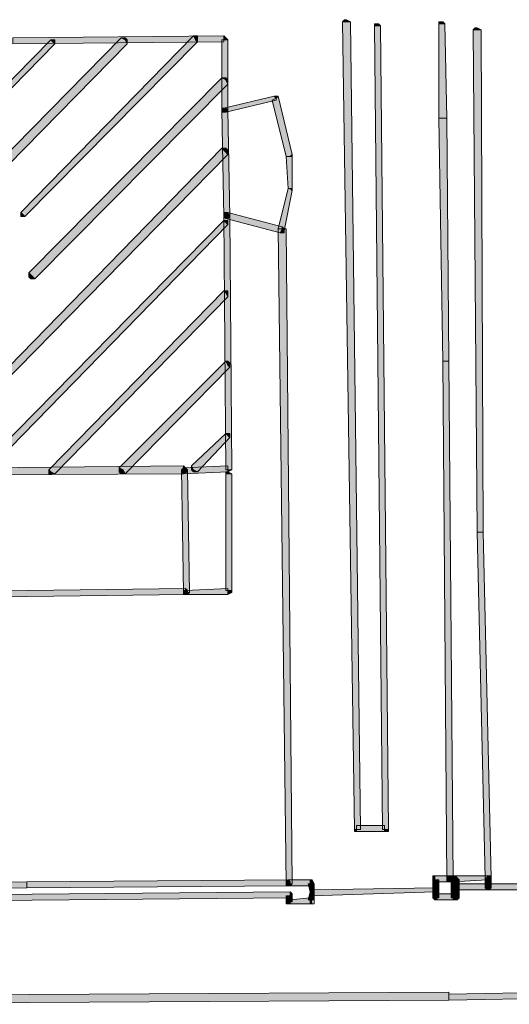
# Model space of a CAD drawing. Header units: millimetres. Extents: x -27 to 2301, y -256 to 766.
# Tile 70 of 97: x 288.72 to 296.55, y 112.89 to 128.65. Entities that reach past the tile are written whole.
import ezdxf

# ---------------------------------------------------------------- set-up
doc = ezdxf.new("R2010")
doc.units = ezdxf.units.MM
doc.layers.add('SIV-ONDERGROND-ALG', color=251, linetype='Continuous')

msp = doc.modelspace()

# ---------------------------------------------------------------- hatches: boundary and pattern name
at = {"layer": 'SIV-ONDERGROND-ALG'}
h = msp.add_hatch(color=256, dxfattribs=at)
h.dxf.hatch_style = 2
h.paths.add_polyline_path([(293.88, 128.615), (293.912, 128.647), (293.944, 128.647), (294.008, 128.615), (293.912, 128.615)])
h = msp.add_hatch(color=256, dxfattribs=at)
h.dxf.hatch_style = 2
h.paths.add_polyline_path([(293.912, 128.615), (293.88, 128.615), (294.073, 115.685), (294.169, 115.685), (294.008, 128.615)])
h = msp.add_hatch(color=256, dxfattribs=at)
h.dxf.hatch_style = 2
h.paths.add_polyline_path([(295.424, 128.583), (295.424, 128.615), (295.488, 128.615), (295.52, 128.583), (295.456, 128.583)])
h = msp.add_hatch(color=256, dxfattribs=at)
h.dxf.hatch_style = 2
h.paths.add_polyline_path([(294.394, 128.551), (294.394, 128.583), (294.459, 128.583), (294.491, 128.551), (294.426, 128.551)])
h = msp.add_hatch(color=256, dxfattribs=at)
h.dxf.hatch_style = 2
h.paths.add_polyline_path([(294.555, 115.685), (294.619, 115.685), (294.491, 128.551), (294.394, 128.551), (294.523, 115.685)])
h = msp.add_hatch(color=256, dxfattribs=at)
h.dxf.hatch_style = 2
h.paths.add_polyline_path([(295.488, 127.071), (295.552, 127.071), (295.52, 128.583), (295.424, 128.583), (295.424, 127.071)])
h = msp.add_hatch(color=256, dxfattribs=at)
h.dxf.hatch_style = 2
h.paths.add_polyline_path([(295.97, 128.487), (296.003, 128.519), (296.035, 128.519), (296.099, 128.487), (296.035, 128.487)])
h = msp.add_hatch(color=256, dxfattribs=at)
h.dxf.hatch_style = 2
h.paths.add_polyline_path([(296.035, 128.487), (295.97, 128.487), (296.035, 120.445), (296.131, 120.445), (296.099, 128.487)])
h = msp.add_hatch(color=256, dxfattribs=at)
h.dxf.hatch_style = 2
h.paths.add_polyline_path([(282.429, 121.346), (282.493, 121.314), (289.28, 128.262), (289.248, 128.294), (289.216, 128.326), (282.397, 121.378)])
h = msp.add_hatch(color=256, dxfattribs=at)
h.dxf.hatch_style = 2
h.paths.add_polyline_path([(283.587, 121.378), (283.619, 121.314), (290.438, 128.262), (290.406, 128.326), (290.341, 128.358), (283.522, 121.41)])
h = msp.add_hatch(color=256, dxfattribs=at)
h.dxf.hatch_style = 2
h.paths.add_polyline_path([(291.982, 128.326), (291.982, 128.39), (288.605, 128.358), (288.605, 128.262), (291.982, 128.294)])
h = msp.add_hatch(color=256, dxfattribs=at)
h.dxf.hatch_style = 2
h.paths.add_polyline_path([(288.765, 125.527), (288.798, 125.495), (291.564, 128.294), (291.532, 128.326), (291.499, 128.39), (288.733, 125.56)])
h = msp.add_hatch(color=256, dxfattribs=at)
h.dxf.hatch_style = 2
h.paths.add_polyline_path([(289.216, 128.326), (289.28, 128.326), (289.28, 128.262), (289.248, 128.294)])
h = msp.add_hatch(color=256, dxfattribs=at)
h.dxf.hatch_style = 2
h.paths.add_polyline_path([(290.341, 128.358), (290.406, 128.358), (290.438, 128.326), (290.438, 128.262), (290.406, 128.326)])
h = msp.add_hatch(color=256, dxfattribs=at)
h.dxf.hatch_style = 2
h.paths.add_polyline_path([(291.499, 128.39), (291.564, 128.39), (291.564, 128.358), (291.564, 128.294), (291.532, 128.326)])
h = msp.add_hatch(color=256, dxfattribs=at)
h.dxf.hatch_style = 2
h.paths.add_polyline_path([(292.014, 127.2), (292.046, 127.2), (292.046, 128.326), (291.95, 128.326), (291.95, 127.2)])
h = msp.add_hatch(color=256, dxfattribs=at)
h.dxf.hatch_style = 2
h.paths.add_polyline_path([(292.046, 128.326), (292.014, 128.358), (291.982, 128.39), (291.982, 128.326)])
h = msp.add_hatch(color=256, dxfattribs=at)
h.dxf.hatch_style = 2
h.paths.add_polyline_path([(288.926, 124.53), (288.958, 124.498), (292.046, 127.618), (292.014, 127.683), (291.95, 127.715), (288.862, 124.595)])
h = msp.add_hatch(color=256, dxfattribs=at)
h.dxf.hatch_style = 2
h.paths.add_polyline_path([(291.95, 127.715), (292.014, 127.715), (292.046, 127.683), (292.046, 127.618), (292.014, 127.683)])
h = msp.add_hatch(color=256, dxfattribs=at)
h.dxf.hatch_style = 2
h.paths.add_polyline_path([(292.818, 127.393), (292.786, 127.425), (291.982, 127.232), (292.014, 127.2), (292.014, 127.168), (292.818, 127.361)])
h = msp.add_hatch(color=256, dxfattribs=at)
h.dxf.hatch_style = 2
h.paths.add_polyline_path([(293.043, 126.46), (293.075, 126.492), (292.85, 127.425), (292.818, 127.393), (292.754, 127.361), (292.979, 126.46)])
h = msp.add_hatch(color=256, dxfattribs=at)
h.dxf.hatch_style = 2
h.paths.add_polyline_path([(292.85, 127.425), (292.786, 127.425), (292.818, 127.393)])
h = msp.add_hatch(color=256, dxfattribs=at)
h.dxf.hatch_style = 2
h.paths.add_polyline_path([(292.014, 127.168), (291.95, 127.168), (291.95, 127.232), (291.982, 127.232), (292.014, 127.2)])
h = msp.add_hatch(color=256, dxfattribs=at)
h.dxf.hatch_style = 2
h.paths.add_polyline_path([(291.95, 127.2), (291.982, 127.232), (292.014, 127.232), (292.046, 127.2), (292.014, 127.2)])
h = msp.add_hatch(color=256, dxfattribs=at)
h.dxf.hatch_style = 2
h.paths.add_polyline_path([(292.046, 127.2), (292.014, 127.168), (291.982, 127.168), (291.95, 127.2), (292.014, 127.2)])
h = msp.add_hatch(color=256, dxfattribs=at)
h.dxf.hatch_style = 2
h.paths.add_polyline_path([(292.014, 125.495), (292.078, 125.495), (292.046, 127.2), (291.95, 127.2), (291.982, 125.495)])
h = msp.add_hatch(color=256, dxfattribs=at)
h.dxf.hatch_style = 2
h.paths.add_polyline_path([(295.52, 123.179), (295.584, 123.179), (295.552, 127.071), (295.424, 127.071), (295.488, 123.179)])
h = msp.add_hatch(color=256, dxfattribs=at)
h.dxf.hatch_style = 2
h.paths.add_polyline_path([(286.964, 121.378), (286.996, 121.346), (292.046, 126.492), (292.014, 126.525), (291.95, 126.589), (286.932, 121.443)])
h = msp.add_hatch(color=256, dxfattribs=at)
h.dxf.hatch_style = 2
h.paths.add_polyline_path([(291.95, 126.589), (292.014, 126.589), (292.046, 126.557), (292.046, 126.492), (292.014, 126.525)])
h = msp.add_hatch(color=256, dxfattribs=at)
h.dxf.hatch_style = 2
h.paths.add_polyline_path([(293.043, 125.946), (293.075, 125.946), (293.075, 126.46), (292.979, 126.46), (293.011, 125.946)])
h = msp.add_hatch(color=256, dxfattribs=at)
h.dxf.hatch_style = 2
h.paths.add_polyline_path([(293.075, 126.46), (293.075, 126.492), (293.043, 126.46)])
h = msp.add_hatch(color=256, dxfattribs=at)
h.dxf.hatch_style = 2
h.paths.add_polyline_path([(292.915, 125.302), (292.947, 125.27), (293.075, 125.913), (293.043, 125.946), (293.011, 125.946), (292.85, 125.302)])
h = msp.add_hatch(color=256, dxfattribs=at)
h.dxf.hatch_style = 2
h.paths.add_polyline_path([(293.075, 125.913), (293.075, 125.946), (293.043, 125.946)])
h = msp.add_hatch(color=256, dxfattribs=at)
h.dxf.hatch_style = 2
h.paths.add_polyline_path([(288.798, 125.495), (288.733, 125.495), (288.733, 125.56), (288.765, 125.527)])
h = msp.add_hatch(color=256, dxfattribs=at)
h.dxf.hatch_style = 2
h.paths.add_polyline_path([(291.982, 125.495), (292.014, 125.56), (292.046, 125.56), (292.078, 125.495), (292.014, 125.495)])
h = msp.add_hatch(color=256, dxfattribs=at)
h.dxf.hatch_style = 2
h.paths.add_polyline_path([(292.014, 125.463), (291.982, 125.495), (291.982, 125.56), (292.046, 125.56), (292.014, 125.495)])
h = msp.add_hatch(color=256, dxfattribs=at)
h.dxf.hatch_style = 2
h.paths.add_polyline_path([(292.078, 125.495), (292.046, 125.463), (292.014, 125.463), (291.982, 125.495), (292.014, 125.495)])
h = msp.add_hatch(color=256, dxfattribs=at)
h.dxf.hatch_style = 2
h.paths.add_polyline_path([(292.046, 121.443), (292.111, 121.443), (292.078, 125.495), (291.982, 125.495), (292.014, 121.443)])
h = msp.add_hatch(color=256, dxfattribs=at)
h.dxf.hatch_style = 2
h.paths.add_polyline_path([(292.014, 125.495), (292.014, 125.463), (292.882, 125.238), (292.915, 125.302), (292.915, 125.334), (292.046, 125.56)])
h = msp.add_hatch(color=256, dxfattribs=at)
h.dxf.hatch_style = 2
h.paths.add_polyline_path([(288.09, 121.41), (288.154, 121.378), (292.046, 125.367), (292.014, 125.399), (291.982, 125.431), (288.058, 121.443)])
h = msp.add_hatch(color=256, dxfattribs=at)
h.dxf.hatch_style = 2
h.paths.add_polyline_path([(291.982, 125.431), (292.046, 125.431), (292.046, 125.367), (292.014, 125.399)])
h = msp.add_hatch(color=256, dxfattribs=at)
h.dxf.hatch_style = 2
h.paths.add_polyline_path([(293.011, 114.816), (293.075, 114.816), (292.979, 125.302), (292.85, 125.302), (292.979, 114.816)])
h = msp.add_hatch(color=256, dxfattribs=at)
h.dxf.hatch_style = 2
h.paths.add_polyline_path([(292.915, 125.334), (292.947, 125.302), (292.947, 125.238), (292.882, 125.238), (292.915, 125.302)])
h = msp.add_hatch(color=256, dxfattribs=at)
h.dxf.hatch_style = 2
h.paths.add_polyline_path([(288.958, 124.498), (288.894, 124.498), (288.862, 124.53), (288.862, 124.595), (288.926, 124.53)])
h = msp.add_hatch(color=256, dxfattribs=at)
h.dxf.hatch_style = 2
h.paths.add_polyline_path([(289.216, 121.41), (289.28, 121.378), (292.046, 124.209), (292.014, 124.273), (291.982, 124.305), (289.184, 121.443)])
h = msp.add_hatch(color=256, dxfattribs=at)
h.dxf.hatch_style = 2
h.paths.add_polyline_path([(291.982, 124.305), (292.046, 124.305), (292.046, 124.273), (292.046, 124.209), (292.014, 124.273)])
h = msp.add_hatch(color=256, dxfattribs=at)
h.dxf.hatch_style = 2
h.paths.add_polyline_path([(290.374, 121.443), (290.406, 121.378), (292.078, 123.083), (292.046, 123.115), (292.014, 123.179), (290.309, 121.475)])
h = msp.add_hatch(color=256, dxfattribs=at)
h.dxf.hatch_style = 2
h.paths.add_polyline_path([(292.014, 123.179), (292.046, 123.179), (292.078, 123.147), (292.078, 123.083), (292.046, 123.115)])
h = msp.add_hatch(color=256, dxfattribs=at)
h.dxf.hatch_style = 2
h.paths.add_polyline_path([(295.584, 114.881), (295.649, 114.881), (295.584, 123.179), (295.488, 123.179), (295.552, 114.881)])
h = msp.add_hatch(color=256, dxfattribs=at)
h.dxf.hatch_style = 2
h.paths.add_polyline_path([(291.499, 121.443), (291.564, 121.41), (292.078, 121.957), (292.046, 121.989), (292.014, 122.021), (291.467, 121.507)])
h = msp.add_hatch(color=256, dxfattribs=at)
h.dxf.hatch_style = 2
h.paths.add_polyline_path([(292.014, 122.021), (292.046, 122.021), (292.078, 122.021), (292.078, 121.957), (292.046, 121.989)])
h = msp.add_hatch(color=256, dxfattribs=at)
h.dxf.hatch_style = 2
h.paths.add_polyline_path([(291.339, 121.443), (291.339, 121.507), (285.002, 121.443), (285.002, 121.346), (291.339, 121.378)])
h = msp.add_hatch(color=256, dxfattribs=at)
h.dxf.hatch_style = 2
h.paths.add_polyline_path([(289.28, 121.378), (289.216, 121.378), (289.184, 121.378), (289.184, 121.443), (289.216, 121.41)])
h = msp.add_hatch(color=256, dxfattribs=at)
h.dxf.hatch_style = 2
h.paths.add_polyline_path([(290.406, 121.378), (290.341, 121.378), (290.309, 121.41), (290.309, 121.475), (290.374, 121.443)])
h = msp.add_hatch(color=256, dxfattribs=at)
h.dxf.hatch_style = 2
h.paths.add_polyline_path([(291.339, 121.378), (291.306, 121.41), (291.306, 121.443), (291.339, 121.475), (291.339, 121.443)])
h = msp.add_hatch(color=256, dxfattribs=at)
h.dxf.hatch_style = 2
h.paths.add_polyline_path([(291.306, 121.443), (291.339, 121.475), (291.371, 121.475), (291.403, 121.443), (291.339, 121.443)])
h = msp.add_hatch(color=256, dxfattribs=at)
h.dxf.hatch_style = 2
h.paths.add_polyline_path([(291.339, 121.443), (291.306, 121.443), (291.339, 119.48), (291.435, 119.48), (291.403, 121.443)])
h = msp.add_hatch(color=256, dxfattribs=at)
h.dxf.hatch_style = 2
h.paths.add_polyline_path([(291.339, 121.443), (291.339, 121.378), (292.046, 121.41), (292.046, 121.507), (291.339, 121.475)])
h = msp.add_hatch(color=256, dxfattribs=at)
h.dxf.hatch_style = 2
h.paths.add_polyline_path([(291.339, 121.507), (291.403, 121.443), (291.403, 121.41), (291.339, 121.378), (291.339, 121.443)])
h = msp.add_hatch(color=256, dxfattribs=at)
h.dxf.hatch_style = 2
h.paths.add_polyline_path([(291.564, 121.41), (291.499, 121.41), (291.467, 121.443), (291.467, 121.507), (291.499, 121.443)])
h = msp.add_hatch(color=256, dxfattribs=at)
h.dxf.hatch_style = 2
h.paths.add_polyline_path([(292.014, 121.378), (292.014, 121.41), (292.046, 121.41), (292.111, 121.378), (292.046, 121.378)])
h = msp.add_hatch(color=256, dxfattribs=at)
h.dxf.hatch_style = 2
h.paths.add_polyline_path([(292.046, 121.378), (292.014, 121.378), (292.014, 119.513), (292.111, 119.513), (292.111, 121.378)])
h = msp.add_hatch(color=256, dxfattribs=at)
h.dxf.hatch_style = 2
h.paths.add_polyline_path([(292.046, 121.41), (292.111, 121.443), (292.046, 121.443)])
h = msp.add_hatch(color=256, dxfattribs=at)
h.dxf.hatch_style = 2
h.paths.add_polyline_path([(296.067, 120.445), (296.035, 120.445), (296.163, 114.913), (296.26, 114.913), (296.131, 120.445)])
h = msp.add_hatch(color=256, dxfattribs=at)
h.dxf.hatch_style = 2
h.paths.add_polyline_path([(291.371, 119.48), (291.371, 119.545), (278.73, 119.384), (278.73, 119.287), (291.371, 119.448)])
h = msp.add_hatch(color=256, dxfattribs=at)
h.dxf.hatch_style = 2
h.paths.add_polyline_path([(291.371, 119.448), (291.339, 119.448), (291.339, 119.513), (291.371, 119.513), (291.371, 119.48)])
h = msp.add_hatch(color=256, dxfattribs=at)
h.dxf.hatch_style = 2
h.paths.add_polyline_path([(291.435, 119.48), (291.403, 119.448), (291.339, 119.448), (291.339, 119.48), (291.371, 119.48)])
h = msp.add_hatch(color=256, dxfattribs=at)
h.dxf.hatch_style = 2
h.paths.add_polyline_path([(291.371, 119.545), (291.403, 119.513), (291.403, 119.448), (291.371, 119.448), (291.371, 119.48)])
h = msp.add_hatch(color=256, dxfattribs=at)
h.dxf.hatch_style = 2
h.paths.add_polyline_path([(292.046, 119.513), (292.046, 119.545), (291.371, 119.513), (291.371, 119.448), (292.046, 119.448)])
h = msp.add_hatch(color=256, dxfattribs=at)
h.dxf.hatch_style = 2
h.paths.add_polyline_path([(292.111, 119.513), (292.111, 119.48), (292.046, 119.448), (292.046, 119.513)])
h = msp.add_hatch(color=256, dxfattribs=at)
h.dxf.hatch_style = 2
h.paths.add_polyline_path([(294.105, 115.685), (294.105, 115.653), (294.555, 115.653), (294.555, 115.749), (294.105, 115.749)])
h = msp.add_hatch(color=256, dxfattribs=at)
h.dxf.hatch_style = 2
h.paths.add_polyline_path([(294.073, 115.685), (294.073, 115.653), (294.105, 115.653), (294.105, 115.685)])
h = msp.add_hatch(color=256, dxfattribs=at)
h.dxf.hatch_style = 2
h.paths.add_polyline_path([(294.555, 115.653), (294.587, 115.653), (294.619, 115.653), (294.619, 115.685), (294.555, 115.685)])
h = msp.add_hatch(color=256, dxfattribs=at)
h.dxf.hatch_style = 2
h.paths.add_polyline_path([(295.327, 114.881), (295.327, 114.913), (295.327, 114.945), (295.359, 114.945), (295.359, 114.881)])
h = msp.add_hatch(color=256, dxfattribs=at)
h.dxf.hatch_style = 2
h.paths.add_polyline_path([(295.359, 114.881), (295.359, 114.849), (295.584, 114.849), (295.584, 114.945), (295.359, 114.945)])
h = msp.add_hatch(color=256, dxfattribs=at)
h.dxf.hatch_style = 2
h.paths.add_polyline_path([(295.584, 114.849), (295.552, 114.881), (295.552, 114.913), (295.584, 114.945), (295.584, 114.881)])
h = msp.add_hatch(color=256, dxfattribs=at)
h.dxf.hatch_style = 2
h.paths.add_polyline_path([(295.584, 114.881), (295.584, 114.849), (295.649, 114.849), (295.649, 114.945), (295.584, 114.945)])
h = msp.add_hatch(color=256, dxfattribs=at)
h.dxf.hatch_style = 2
h.paths.add_polyline_path([(295.584, 114.945), (295.617, 114.913), (295.617, 114.881), (295.584, 114.849), (295.584, 114.881)])
h = msp.add_hatch(color=256, dxfattribs=at)
h.dxf.hatch_style = 2
h.paths.add_polyline_path([(295.649, 114.849), (295.617, 114.881), (295.617, 114.913), (295.649, 114.945), (295.649, 114.881)])
h = msp.add_hatch(color=256, dxfattribs=at)
h.dxf.hatch_style = 2
h.paths.add_polyline_path([(295.617, 114.881), (295.649, 114.945), (295.681, 114.945), (295.745, 114.881), (295.649, 114.881)])
h = msp.add_hatch(color=256, dxfattribs=at)
h.dxf.hatch_style = 2
h.paths.add_polyline_path([(295.649, 114.881), (295.649, 114.849), (296.195, 114.881), (296.195, 114.945), (295.649, 114.945)])
h = msp.add_hatch(color=256, dxfattribs=at)
h.dxf.hatch_style = 2
h.paths.add_polyline_path([(295.649, 114.945), (295.713, 114.913), (295.713, 114.881), (295.649, 114.849), (295.649, 114.881)])
h = msp.add_hatch(color=256, dxfattribs=at)
h.dxf.hatch_style = 2
h.paths.add_polyline_path([(296.195, 114.913), (296.163, 114.913), (296.163, 114.752), (296.26, 114.752), (296.26, 114.913)])
h = msp.add_hatch(color=256, dxfattribs=at)
h.dxf.hatch_style = 2
h.paths.add_polyline_path([(296.26, 114.913), (296.228, 114.881), (296.195, 114.881), (296.163, 114.913), (296.195, 114.913)])
h = msp.add_hatch(color=256, dxfattribs=at)
h.dxf.hatch_style = 2
h.paths.add_polyline_path([(296.195, 114.945), (296.228, 114.945), (296.26, 114.945), (296.26, 114.913), (296.195, 114.913)])
h = msp.add_hatch(color=256, dxfattribs=at)
h.dxf.hatch_style = 2
h.paths.add_polyline_path([(285.066, 114.752), (285.066, 114.72), (288.83, 114.752), (288.83, 114.849), (285.066, 114.816)])
h = msp.add_hatch(color=256, dxfattribs=at)
h.dxf.hatch_style = 2
h.paths.add_polyline_path([(288.83, 114.784), (288.83, 114.752), (293.011, 114.784), (293.011, 114.881), (288.83, 114.849)])
h = msp.add_hatch(color=256, dxfattribs=at)
h.dxf.hatch_style = 2
h.paths.add_polyline_path([(293.011, 114.784), (292.979, 114.816), (292.979, 114.849), (293.011, 114.881), (293.011, 114.816)])
h = msp.add_hatch(color=256, dxfattribs=at)
h.dxf.hatch_style = 2
h.paths.add_polyline_path([(293.075, 114.816), (293.043, 114.784), (292.979, 114.784), (292.979, 114.816), (293.011, 114.816)])
h = msp.add_hatch(color=256, dxfattribs=at)
h.dxf.hatch_style = 2
h.paths.add_polyline_path([(293.011, 114.816), (293.011, 114.784), (293.365, 114.784), (293.365, 114.881), (293.011, 114.881)])
h = msp.add_hatch(color=256, dxfattribs=at)
h.dxf.hatch_style = 2
h.paths.add_polyline_path([(293.011, 114.881), (293.043, 114.849), (293.043, 114.816), (293.011, 114.784), (293.011, 114.816)])
h = msp.add_hatch(color=256, dxfattribs=at)
h.dxf.hatch_style = 2
h.paths.add_polyline_path([(293.365, 114.816), (293.333, 114.816), (293.365, 114.688), (293.429, 114.688), (293.429, 114.816)])
h = msp.add_hatch(color=256, dxfattribs=at)
h.dxf.hatch_style = 2
h.paths.add_polyline_path([(293.365, 114.881), (293.397, 114.881), (293.429, 114.816), (293.365, 114.816)])
h = msp.add_hatch(color=256, dxfattribs=at)
h.dxf.hatch_style = 2
h.paths.add_polyline_path([(295.359, 114.72), (295.359, 114.752), (293.397, 114.72), (293.397, 114.624), (295.359, 114.688)])
h = msp.add_hatch(color=256, dxfattribs=at)
h.dxf.hatch_style = 2
h.paths.add_polyline_path([(295.359, 114.72), (295.424, 114.72), (295.424, 114.881), (295.327, 114.881), (295.327, 114.72)])
h = msp.add_hatch(color=256, dxfattribs=at)
h.dxf.hatch_style = 2
h.paths.add_polyline_path([(295.327, 114.72), (295.327, 114.752), (295.391, 114.752), (295.424, 114.72), (295.359, 114.72)])
h = msp.add_hatch(color=256, dxfattribs=at)
h.dxf.hatch_style = 2
h.paths.add_polyline_path([(295.359, 114.752), (295.424, 114.752), (295.424, 114.688), (295.359, 114.688), (295.359, 114.72)])
h = msp.add_hatch(color=256, dxfattribs=at)
h.dxf.hatch_style = 2
h.paths.add_polyline_path([(295.649, 114.881), (295.584, 114.849), (295.552, 114.849), (295.552, 114.881), (295.584, 114.881)])
h = msp.add_hatch(color=256, dxfattribs=at)
h.dxf.hatch_style = 2
h.paths.add_polyline_path([(295.649, 114.881), (295.617, 114.881), (295.617, 114.752), (295.745, 114.752), (295.745, 114.881)])
h = msp.add_hatch(color=256, dxfattribs=at)
h.dxf.hatch_style = 2
h.paths.add_polyline_path([(295.649, 114.816), (295.617, 114.784), (295.617, 114.752), (295.649, 114.752)])
h = msp.add_hatch(color=256, dxfattribs=at)
h.dxf.hatch_style = 2
h.paths.add_polyline_path([(295.649, 114.752), (295.617, 114.752), (295.617, 114.591), (295.745, 114.591), (295.745, 114.752)])
h = msp.add_hatch(color=256, dxfattribs=at)
h.dxf.hatch_style = 2
h.paths.add_polyline_path([(295.745, 114.752), (295.681, 114.72), (295.649, 114.72), (295.617, 114.752), (295.649, 114.752)])
h = msp.add_hatch(color=256, dxfattribs=at)
h.dxf.hatch_style = 2
h.paths.add_polyline_path([(296.195, 114.752), (296.195, 114.816), (295.649, 114.816), (295.649, 114.72), (296.195, 114.72)])
h = msp.add_hatch(color=256, dxfattribs=at)
h.dxf.hatch_style = 2
h.paths.add_polyline_path([(296.195, 114.72), (296.163, 114.752), (296.163, 114.784), (296.195, 114.816), (296.195, 114.752)])
h = msp.add_hatch(color=256, dxfattribs=at)
h.dxf.hatch_style = 2
h.paths.add_polyline_path([(296.26, 114.752), (296.228, 114.72), (296.195, 114.72), (296.163, 114.752), (296.195, 114.752)])
h = msp.add_hatch(color=256, dxfattribs=at)
h.dxf.hatch_style = 2
h.paths.add_polyline_path([(296.195, 114.816), (296.26, 114.784), (296.26, 114.752), (296.195, 114.72), (296.195, 114.752)])
h = msp.add_hatch(color=256, dxfattribs=at)
h.dxf.hatch_style = 2
h.paths.add_polyline_path([(299.669, 114.752), (299.669, 114.816), (296.195, 114.816), (296.195, 114.72), (299.669, 114.72)])
h = msp.add_hatch(color=256, dxfattribs=at)
h.dxf.hatch_style = 2
h.paths.add_polyline_path([(293.043, 114.624), (293.043, 114.688), (282.429, 114.591), (282.429, 114.495), (293.043, 114.591)])
h = msp.add_hatch(color=256, dxfattribs=at)
h.dxf.hatch_style = 2
h.paths.add_polyline_path([(293.043, 114.527), (293.075, 114.527), (293.075, 114.624), (292.979, 114.624), (292.979, 114.527)])
h = msp.add_hatch(color=256, dxfattribs=at)
h.dxf.hatch_style = 2
h.paths.add_polyline_path([(293.075, 114.624), (293.075, 114.656), (293.043, 114.688), (293.043, 114.624)])
h = msp.add_hatch(color=256, dxfattribs=at)
h.dxf.hatch_style = 2
h.paths.add_polyline_path([(293.365, 114.559), (293.365, 114.591), (293.043, 114.559), (293.043, 114.495), (293.365, 114.495)])
h = msp.add_hatch(color=256, dxfattribs=at)
h.dxf.hatch_style = 2
h.paths.add_polyline_path([(293.397, 114.688), (293.365, 114.688), (293.333, 114.559), (293.429, 114.559), (293.429, 114.688)])
h = msp.add_hatch(color=256, dxfattribs=at)
h.dxf.hatch_style = 2
h.paths.add_polyline_path([(293.365, 114.688), (293.365, 114.72), (293.429, 114.72), (293.429, 114.688), (293.397, 114.688)])
h = msp.add_hatch(color=256, dxfattribs=at)
h.dxf.hatch_style = 2
h.paths.add_polyline_path([(293.397, 114.624), (293.365, 114.656), (293.365, 114.688), (293.397, 114.72), (293.397, 114.688)])
h = msp.add_hatch(color=256, dxfattribs=at)
h.dxf.hatch_style = 2
h.paths.add_polyline_path([(293.429, 114.688), (293.429, 114.624), (293.365, 114.624), (293.365, 114.688), (293.397, 114.688)])
h = msp.add_hatch(color=256, dxfattribs=at)
h.dxf.hatch_style = 2
h.paths.add_polyline_path([(295.391, 114.591), (295.424, 114.591), (295.424, 114.72), (295.327, 114.72), (295.327, 114.591)])
h = msp.add_hatch(color=256, dxfattribs=at)
h.dxf.hatch_style = 2
h.paths.add_polyline_path([(295.424, 114.72), (295.391, 114.688), (295.327, 114.688), (295.327, 114.72), (295.359, 114.72)])
h = msp.add_hatch(color=256, dxfattribs=at)
h.dxf.hatch_style = 2
h.paths.add_polyline_path([(295.391, 114.559), (295.359, 114.559), (295.327, 114.591), (295.391, 114.591)])
h = msp.add_hatch(color=256, dxfattribs=at)
h.dxf.hatch_style = 2
h.paths.add_polyline_path([(295.649, 114.591), (295.649, 114.656), (295.391, 114.656), (295.391, 114.559), (295.649, 114.559)])
h = msp.add_hatch(color=256, dxfattribs=at)
h.dxf.hatch_style = 2
h.paths.add_polyline_path([(295.745, 114.591), (295.713, 114.559), (295.681, 114.559), (295.649, 114.559), (295.649, 114.591)])
h = msp.add_hatch(color=256, dxfattribs=at)
h.dxf.hatch_style = 2
h.paths.add_polyline_path([(293.043, 114.495), (293.011, 114.495), (292.979, 114.495), (292.979, 114.527), (293.043, 114.527)])
h = msp.add_hatch(color=256, dxfattribs=at)
h.dxf.hatch_style = 2
h.paths.add_polyline_path([(293.365, 114.559), (293.365, 114.495), (293.397, 114.495), (293.397, 114.559)])
h = msp.add_hatch(color=256, dxfattribs=at)
h.dxf.hatch_style = 2
h.paths.add_polyline_path([(295.584, 113.015), (295.584, 113.08), (284.069, 113.015), (284.069, 112.887), (295.584, 112.951)])
h = msp.add_hatch(color=256, dxfattribs=at)
h.dxf.hatch_style = 2
h.paths.add_polyline_path([(299.026, 113.08), (299.026, 113.112), (295.584, 113.047), (295.584, 112.951), (299.026, 113.015)])

# ---------------------------------------------------------------- linework, layer by layer
at = {"layer": 'SIV-ONDERGROND-ALG', "lineweight": 5}
for points in [[(293.88, 128.615), (293.912, 128.647), (293.944, 128.647), (294.008, 128.615)], [(293.912, 128.615), (293.88, 128.615), (294.073, 115.685), (294.169, 115.685), (294.008, 128.615), (293.912, 128.615)], [(295.424, 128.583), (295.424, 128.615), (295.488, 128.615), (295.52, 128.583)], [(294.394, 128.551), (294.394, 128.583), (294.459, 128.583), (294.491, 128.551)], [(294.555, 115.685), (294.619, 115.685), (294.491, 128.551), (294.394, 128.551), (294.523, 115.685), (294.555, 115.685)], [(295.488, 127.071), (295.552, 127.071), (295.52, 128.583), (295.424, 128.583), (295.424, 127.071), (295.488, 127.071)], [(295.97, 128.487), (296.003, 128.519), (296.035, 128.519), (296.099, 128.487)], [(296.035, 128.487), (295.97, 128.487), (296.035, 120.445), (296.131, 120.445), (296.099, 128.487), (296.035, 128.487)], [(282.429, 121.346), (282.493, 121.314), (289.28, 128.262), (289.248, 128.294), (289.216, 128.326), (282.397, 121.378), (282.429, 121.346)], [(283.587, 121.378), (283.619, 121.314), (290.438, 128.262), (290.406, 128.326), (290.341, 128.358), (283.522, 121.41), (283.587, 121.378)], [(291.982, 128.326), (291.982, 128.39), (288.605, 128.358), (288.605, 128.262), (291.982, 128.294), (291.982, 128.326)], [(288.765, 125.527), (288.798, 125.495), (291.564, 128.294), (291.532, 128.326), (291.499, 128.39), (288.733, 125.56), (288.765, 125.527)], [(289.216, 128.326), (289.28, 128.326), (289.28, 128.326), (289.28, 128.262)], [(290.341, 128.358), (290.406, 128.358), (290.438, 128.326), (290.438, 128.262)], [(291.499, 128.39), (291.564, 128.39), (291.564, 128.358), (291.564, 128.294)], [(292.014, 127.2), (292.046, 127.2), (292.046, 128.326), (291.95, 128.326), (291.95, 127.2), (292.014, 127.2)], [(292.046, 128.326), (292.014, 128.358), (291.982, 128.39)], [(288.926, 124.53), (288.958, 124.498), (292.046, 127.618), (292.014, 127.683), (291.95, 127.715), (288.862, 124.595), (288.926, 124.53)], [(291.95, 127.715), (292.014, 127.715), (292.046, 127.683), (292.046, 127.618)], [(292.818, 127.393), (292.786, 127.425), (291.982, 127.232), (292.014, 127.2), (292.014, 127.168), (292.818, 127.361), (292.818, 127.393)], [(293.043, 126.46), (293.075, 126.492), (292.85, 127.425), (292.818, 127.393), (292.754, 127.361), (292.979, 126.46), (293.043, 126.46)], [(292.85, 127.425), (292.85, 127.425), (292.786, 127.425)], [(292.014, 127.168), (291.95, 127.168), (291.95, 127.232), (291.982, 127.232)], [(291.95, 127.2), (291.982, 127.232), (292.014, 127.232), (292.046, 127.2)], [(292.046, 127.2), (292.014, 127.168), (291.982, 127.168), (291.95, 127.2)], [(292.014, 125.495), (292.078, 125.495), (292.046, 127.2), (291.95, 127.2), (291.982, 125.495), (292.014, 125.495)], [(295.52, 123.179), (295.584, 123.179), (295.552, 127.071), (295.424, 127.071), (295.488, 123.179), (295.52, 123.179)], [(286.964, 121.378), (286.996, 121.346), (292.046, 126.492), (292.014, 126.525), (291.95, 126.589), (286.932, 121.443), (286.964, 121.378)], [(291.95, 126.589), (292.014, 126.589), (292.046, 126.557), (292.046, 126.492)], [(293.043, 125.946), (293.075, 125.946), (293.075, 126.46), (292.979, 126.46), (293.011, 125.946), (293.043, 125.946)], [(293.075, 126.46), (293.075, 126.492)], [(292.915, 125.302), (292.947, 125.27), (293.075, 125.913), (293.043, 125.946), (293.011, 125.946), (292.85, 125.302), (292.915, 125.302)], [(293.075, 125.913), (293.075, 125.946)], [(288.798, 125.495), (288.733, 125.495), (288.733, 125.495), (288.733, 125.56)], [(291.982, 125.495), (292.014, 125.56), (292.046, 125.56), (292.078, 125.495)], [(292.014, 125.463), (291.982, 125.495), (291.982, 125.56), (292.046, 125.56)], [(292.078, 125.495), (292.046, 125.463), (292.014, 125.463), (291.982, 125.495)], [(292.046, 121.443), (292.111, 121.443), (292.078, 125.495), (291.982, 125.495), (292.014, 121.443), (292.046, 121.443)], [(292.014, 125.495), (292.014, 125.463), (292.882, 125.238), (292.915, 125.302), (292.915, 125.334), (292.046, 125.56), (292.014, 125.495)], [(288.09, 121.41), (288.154, 121.378), (292.046, 125.367), (292.014, 125.399), (291.982, 125.431), (288.058, 121.443), (288.09, 121.41)], [(291.982, 125.431), (292.046, 125.431), (292.046, 125.431), (292.046, 125.367)], [(293.011, 114.816), (293.075, 114.816), (292.979, 125.302), (292.85, 125.302), (292.979, 114.816), (293.011, 114.816)], [(292.85, 125.302), (292.85, 125.302)], [(292.915, 125.334), (292.947, 125.302), (292.947, 125.238), (292.882, 125.238)], [(288.958, 124.498), (288.894, 124.498), (288.862, 124.53), (288.862, 124.595)], [(289.216, 121.41), (289.28, 121.378), (292.046, 124.209), (292.014, 124.273), (291.982, 124.305), (289.184, 121.443), (289.216, 121.41)], [(291.982, 124.305), (292.046, 124.305), (292.046, 124.273), (292.046, 124.209)], [(290.374, 121.443), (290.406, 121.378), (292.078, 123.083), (292.046, 123.115), (292.014, 123.179), (290.309, 121.475), (290.374, 121.443)], [(292.014, 123.179), (292.046, 123.179), (292.078, 123.147), (292.078, 123.083)], [(295.584, 114.881), (295.649, 114.881), (295.584, 123.179), (295.488, 123.179), (295.552, 114.881), (295.584, 114.881)], [(291.499, 121.443), (291.564, 121.41), (292.078, 121.957), (292.046, 121.989), (292.014, 122.021), (291.467, 121.507), (291.499, 121.443)], [(292.014, 122.021), (292.046, 122.021), (292.078, 122.021), (292.078, 121.957)], [(291.339, 121.443), (291.339, 121.507), (285.002, 121.443), (285.002, 121.346), (291.339, 121.378), (291.339, 121.443)], [(289.28, 121.378), (289.216, 121.378), (289.184, 121.378), (289.184, 121.443)], [(290.406, 121.378), (290.341, 121.378), (290.309, 121.41), (290.309, 121.475)], [(291.339, 121.378), (291.306, 121.41), (291.306, 121.443), (291.339, 121.475)], [(291.306, 121.443), (291.339, 121.475), (291.371, 121.475), (291.403, 121.443)], [(291.339, 121.443), (291.306, 121.443), (291.339, 119.48), (291.435, 119.48), (291.403, 121.443), (291.339, 121.443)], [(291.339, 121.443), (291.339, 121.378), (292.046, 121.41), (292.046, 121.507), (291.339, 121.475), (291.339, 121.443)], [(291.339, 121.507), (291.403, 121.443), (291.403, 121.41), (291.339, 121.378)], [(291.564, 121.41), (291.499, 121.41), (291.467, 121.443), (291.467, 121.507)], [(292.014, 121.378), (292.014, 121.41), (292.046, 121.41), (292.111, 121.378)], [(292.046, 121.378), (292.014, 121.378), (292.014, 119.513), (292.111, 119.513), (292.111, 121.378), (292.046, 121.378)], [(292.046, 121.41), (292.046, 121.41), (292.111, 121.443)], [(296.067, 120.445), (296.035, 120.445), (296.163, 114.913), (296.26, 114.913), (296.131, 120.445), (296.067, 120.445)], [(291.371, 119.48), (291.371, 119.545), (278.73, 119.384), (278.73, 119.287), (291.371, 119.448), (291.371, 119.48)], [(291.371, 119.448), (291.339, 119.448), (291.339, 119.513), (291.371, 119.513)], [(291.435, 119.48), (291.403, 119.448), (291.339, 119.448), (291.339, 119.48)], [(291.371, 119.545), (291.403, 119.513), (291.403, 119.448), (291.371, 119.448)], [(292.046, 119.513), (292.046, 119.545), (291.371, 119.513), (291.371, 119.448), (292.046, 119.448), (292.046, 119.513)], [(292.111, 119.513), (292.111, 119.48), (292.046, 119.448)], [(294.105, 115.685), (294.105, 115.653), (294.555, 115.653), (294.555, 115.749), (294.105, 115.749), (294.105, 115.685)], [(294.073, 115.685), (294.073, 115.653), (294.105, 115.653)], [(294.555, 115.653), (294.587, 115.653), (294.619, 115.653), (294.619, 115.685)], [(295.327, 114.881), (295.327, 114.913), (295.327, 114.945), (295.359, 114.945)], [(295.359, 114.881), (295.359, 114.849), (295.584, 114.849), (295.584, 114.945), (295.359, 114.945), (295.359, 114.881)], [(295.584, 114.849), (295.552, 114.881), (295.552, 114.913), (295.584, 114.945)], [(295.584, 114.881), (295.584, 114.849), (295.649, 114.849), (295.649, 114.945), (295.584, 114.945), (295.584, 114.881)], [(295.584, 114.945), (295.617, 114.913), (295.617, 114.881), (295.584, 114.849)], [(295.649, 114.849), (295.617, 114.881), (295.617, 114.913), (295.649, 114.945)], [(295.617, 114.881), (295.649, 114.945), (295.681, 114.945), (295.745, 114.881)], [(295.649, 114.881), (295.649, 114.849), (296.195, 114.881), (296.195, 114.945), (295.649, 114.945), (295.649, 114.881)], [(295.649, 114.945), (295.713, 114.913), (295.713, 114.881), (295.649, 114.849)], [(296.195, 114.913), (296.163, 114.913), (296.163, 114.752), (296.26, 114.752), (296.26, 114.913), (296.195, 114.913)], [(296.26, 114.913), (296.228, 114.881), (296.195, 114.881), (296.163, 114.913)], [(296.195, 114.945), (296.228, 114.945), (296.26, 114.945), (296.26, 114.913)], [(285.066, 114.752), (285.066, 114.72), (288.83, 114.752), (288.83, 114.849), (285.066, 114.816), (285.066, 114.752)], [(288.83, 114.784), (288.83, 114.752), (293.011, 114.784), (293.011, 114.881), (288.83, 114.849), (288.83, 114.784)], [(293.011, 114.784), (292.979, 114.816), (292.979, 114.849), (293.011, 114.881)], [(293.075, 114.816), (293.043, 114.784), (292.979, 114.784), (292.979, 114.816)], [(293.011, 114.816), (293.011, 114.784), (293.365, 114.784), (293.365, 114.881), (293.011, 114.881), (293.011, 114.816)], [(293.011, 114.881), (293.043, 114.849), (293.043, 114.816), (293.011, 114.784)], [(293.365, 114.816), (293.333, 114.816), (293.365, 114.688), (293.429, 114.688), (293.429, 114.816), (293.365, 114.816)], [(293.365, 114.881), (293.397, 114.881), (293.429, 114.816)], [(295.359, 114.72), (295.359, 114.752), (293.397, 114.72), (293.397, 114.624), (295.359, 114.688), (295.359, 114.72)], [(295.359, 114.72), (295.424, 114.72), (295.424, 114.881), (295.327, 114.881), (295.327, 114.72), (295.359, 114.72)], [(295.327, 114.72), (295.327, 114.752), (295.391, 114.752), (295.424, 114.72)], [(295.359, 114.752), (295.424, 114.752), (295.424, 114.688), (295.359, 114.688)], [(295.649, 114.881), (295.584, 114.849), (295.552, 114.849), (295.552, 114.881)], [(295.649, 114.881), (295.617, 114.881), (295.617, 114.752), (295.745, 114.752), (295.745, 114.881), (295.649, 114.881)], [(295.649, 114.816), (295.649, 114.816), (295.617, 114.784), (295.617, 114.752)], [(295.649, 114.752), (295.617, 114.752), (295.617, 114.591), (295.745, 114.591), (295.745, 114.752), (295.649, 114.752)], [(295.745, 114.752), (295.681, 114.72), (295.649, 114.72), (295.617, 114.752)], [(296.195, 114.752), (296.195, 114.816), (295.649, 114.816), (295.649, 114.72), (296.195, 114.72), (296.195, 114.752)], [(296.195, 114.72), (296.163, 114.752), (296.163, 114.784), (296.195, 114.816)], [(296.26, 114.752), (296.228, 114.72), (296.195, 114.72), (296.163, 114.752)], [(296.195, 114.816), (296.26, 114.784), (296.26, 114.752), (296.195, 114.72)], [(299.669, 114.752), (299.669, 114.816), (296.195, 114.816), (296.195, 114.72), (299.669, 114.72), (299.669, 114.752)], [(293.043, 114.624), (293.043, 114.688), (282.429, 114.591), (282.429, 114.495), (293.043, 114.591), (293.043, 114.624)], [(293.043, 114.527), (293.075, 114.527), (293.075, 114.624), (292.979, 114.624), (292.979, 114.527), (293.043, 114.527)], [(293.075, 114.624), (293.075, 114.656), (293.043, 114.688), (293.043, 114.688)], [(293.365, 114.559), (293.365, 114.591), (293.043, 114.559), (293.043, 114.495), (293.365, 114.495), (293.365, 114.559)], [(293.397, 114.688), (293.365, 114.688), (293.333, 114.559), (293.429, 114.559), (293.429, 114.688), (293.397, 114.688)], [(293.365, 114.688), (293.365, 114.72), (293.429, 114.72), (293.429, 114.688)], [(293.397, 114.624), (293.365, 114.656), (293.365, 114.688), (293.397, 114.72)], [(293.429, 114.688), (293.429, 114.624), (293.365, 114.624), (293.365, 114.688)], [(295.391, 114.591), (295.424, 114.591), (295.424, 114.72), (295.327, 114.72), (295.327, 114.591), (295.391, 114.591)], [(295.424, 114.72), (295.391, 114.688), (295.327, 114.688), (295.327, 114.72)], [(295.391, 114.559), (295.359, 114.559), (295.327, 114.591)], [(295.649, 114.591), (295.649, 114.656), (295.391, 114.656), (295.391, 114.559), (295.649, 114.559), (295.649, 114.591)], [(295.745, 114.591), (295.713, 114.559), (295.681, 114.559), (295.649, 114.559)], [(293.043, 114.495), (293.011, 114.495), (292.979, 114.495), (292.979, 114.527)], [(293.429, 114.559), (293.429, 114.495), (293.365, 114.495)], [(295.584, 113.015), (295.584, 113.08), (284.069, 113.015), (284.069, 112.887), (295.584, 112.951), (295.584, 113.015)], [(299.026, 113.08), (299.026, 113.112), (295.584, 113.047), (295.584, 112.951), (299.026, 113.015), (299.026, 113.08)]]:
    msp.add_lwpolyline(points, dxfattribs=at)

doc.saveas('drawing.dxf')
